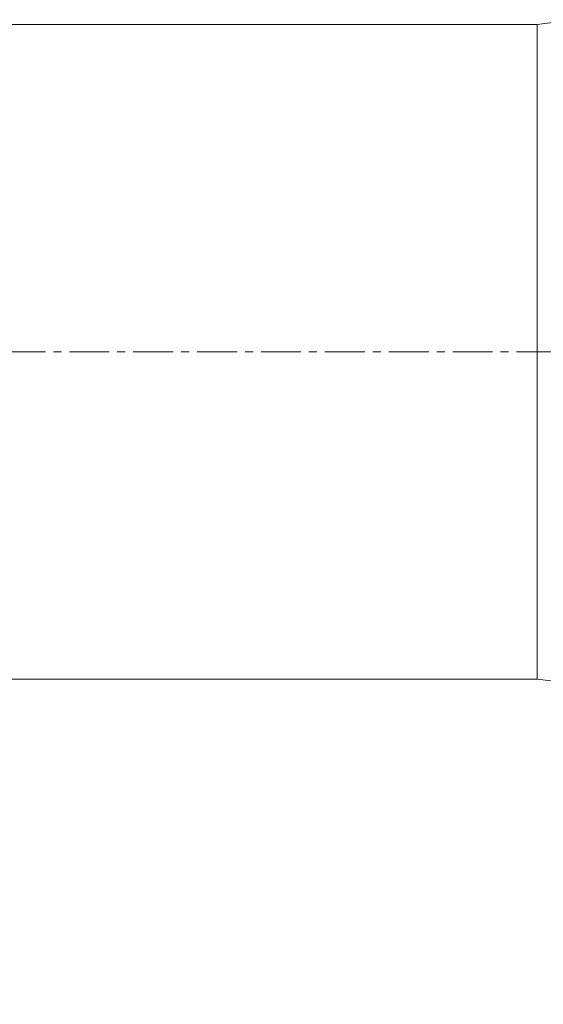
# Model space of a CAD drawing. Header units: millimetres. Extents: x 13381 to 13678, y 211 to 627.
# Tile 28 of 51: x 13487 to 13497, y 519 to 538. Entities that reach past the tile are written whole.
import ezdxf

# ---------------------------------------------------------------- set-up
doc = ezdxf.new("R2010")
doc.units = ezdxf.units.MM
doc.header["$LTSCALE"] = 0.3
doc.linetypes.add('CENTERX2', pattern=[20.32, 12.7, -2.54, 2.54, -2.54])
doc.layers.add('中心线', color=5, linetype='CENTERX2', lineweight=13)
doc.layers.add('剖面线', color=50, linetype='Continuous', lineweight=13)
doc.styles.get("Standard").update_dxf_attribs({"font": 'txt.shx', "width": 0.67, "oblique": 5, "bigfont": 'gbcbig.shx'})
doc.dimstyles.new('1', dxfattribs={"dimtxt": 2.5, "dimasz": 2, "dimexe": 0.8, "dimexo": 0, "dimgap": 1, "dimtad": 1, "dimdec": 1, "dimdsep": 46, "dimtxsty": 'Standard', "dimcen": 0, "dimclrd": 256, "dimclre": 256, "dimclrt": 256, "dimadec": 0, "dimazin": 0, "dimtfac": 1, "dimtdec": 1, "dimtmove": 0, "dimatfit": 3, "dimfxl": 0, "dimtzin": 0, "dimlwd": -1, "dimlwe": -1, "dimarcsym": 0})

# ---------------------------------------------------------------- blocks, each defined once
blk = doc.blocks.new('*D181')
at = {"layer": 'Defpoints', "color": 0}
for p in [(13512.035, 531.572), (13487.535, 480.572), (13487.535, 447.429)]:
    blk.add_point(p, dxfattribs=at)
at = {"layer": '剖面线'}
for p, q in [((13512.035, 531.572), (13512.035, 446.629)), ((13487.535, 480.572), (13487.535, 446.629)), ((13510.035, 447.429), (13489.535, 447.429))]:
    blk.add_line(p, q, dxfattribs=at)
for points in [[(13489.535, 447.762), (13489.535, 447.096), (13487.535, 447.429)], [(13510.035, 447.762), (13510.035, 447.096), (13512.035, 447.429)]]:
    blk.add_solid(points, dxfattribs=at)
at = {"layer": '剖面线', "insert": (13499.785, 449.679), "char_height": 2.5, "attachment_point": 5}
blk.add_mtext('25.8%%P6.5', dxfattribs=at)

msp = doc.modelspace()

# ---------------------------------------------------------------- linework, layer by layer
at = {"color": 7, "linetype": 'Continuous', "lineweight": 15}
for p, q in [((13497.035, 537.822), (13484.035, 537.822)), ((13497.752, 537.911), (13497.035, 537.822)), ((13497.035, 525.322), (13497.035, 537.822)), ((13484.035, 525.322), (13497.035, 525.322)), ((13497.035, 525.322), (13497.752, 525.232))]:
    msp.add_line(p, q, dxfattribs=at)
at = {"layer": '中心线', "ltscale": 0.2}
msp.add_line((13512.035, 531.572), (13444.923, 531.572), dxfattribs=at)

# ---------------------------------------------------------------- dimensions: what is measured, and where the dimension line sits
at = {"layer": '剖面线'}
dim = msp.add_linear_dim(base=(13487.535, 447.429), p1=(13512.035, 531.572), p2=(13487.535, 480.572), text='25.8%%P6.5', dimstyle='1', dxfattribs=at)
dim.commit()
dim.dimension.update_dxf_attribs({"geometry": '*D181', "text_midpoint": (13499.785, 449.679)})

doc.saveas('drawing.dxf')
